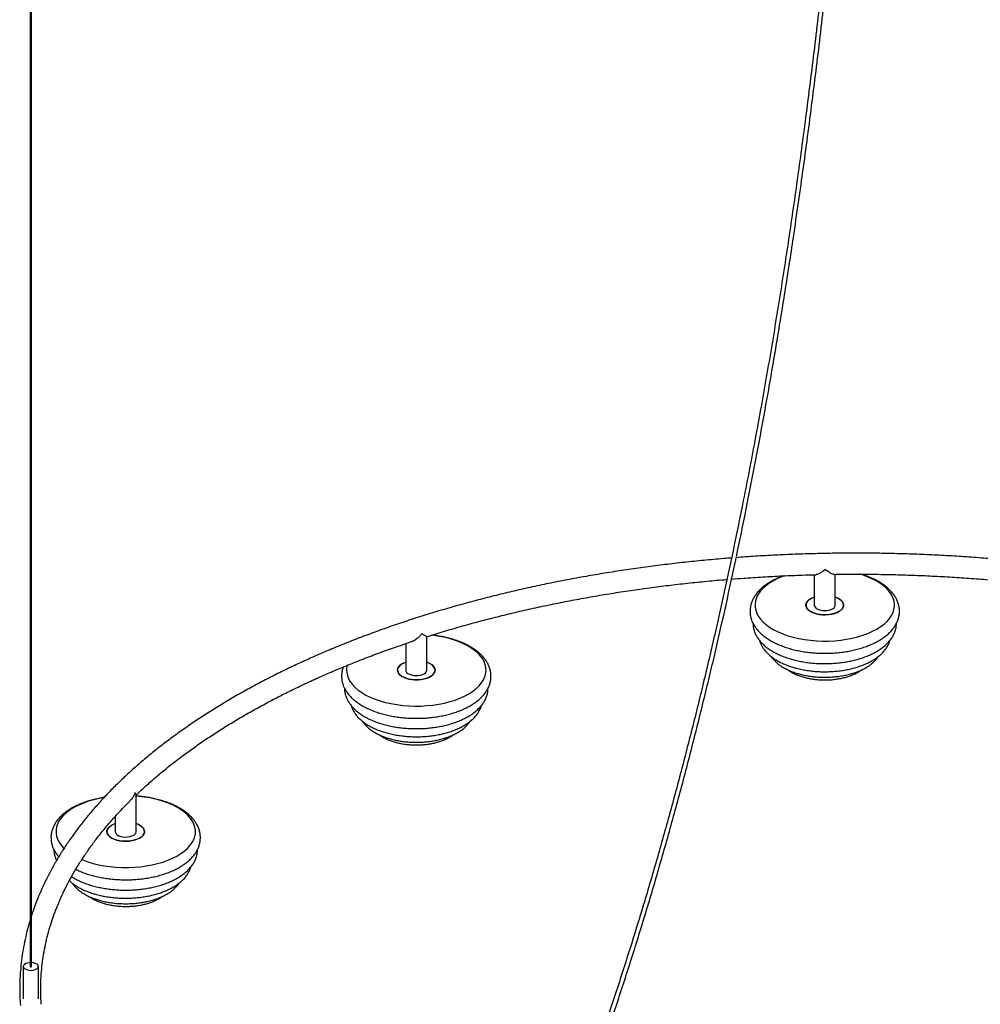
# Paper-space layout '_Trimétrica' of a CAD drawing. Header units: millimetres. Extents: x -1221 to -22, y -721 to 814.
# Tile 2 of 5: x -1179 to -539, y -371 to 285. Entities that reach past the tile are written whole.
import ezdxf

# ---------------------------------------------------------------- set-up
doc = ezdxf.new("R2010")
doc.units = ezdxf.units.MM

psp = doc.layouts.new('_Trimétrica')

# ---------------------------------------------------------------- linework, layer by layer
at = {"color": 7, "linetype": 'Continuous', "lineweight": 25}
for p, q in [((-1171.78, 513.8), (-1171.78, -345.5)), ((-1170.78, -345.5), (-1170.78, 513.8)), ((-649.6, -84.56), (-649.6, -104.81)), ((-635.6, -104.81), (-635.6, -84.28)), ((-921.6, -130.41), (-921.6, -148.12)), ((-907.6, -148.12), (-907.6, -125.78)), ((-1101.11, -255.67), (-1101.11, -231.06)), ((-1115.11, -245.64), (-1115.11, -255.67)), ((-1176.28, -345.5), (-1176.28, -367.02)), ((-1166.28, -367.02), (-1166.28, -345.5)), ((-1164.29, -370.7), (-1164.29, -370.7))]:
    psp.add_line(p, q, dxfattribs=at)
at = {"color": 7, "linetype": 'Continuous', "lineweight": 25, "flags": 128}
for points in [[(-669.21, -85.2), (-671.33, -86.01), (-674.4, -87.37), (-677.23, -88.86), (-679.8, -90.48), (-682.08, -92.2), (-684.06, -94.02), (-685.73, -95.93), (-687.07, -97.9), (-688.07, -99.92), (-688.72, -101.98), (-689.03, -104.06), (-688.97, -106.15), (-688.57, -108.22), (-687.82, -110.27), (-686.72, -112.28), (-685.29, -114.23), (-683.53, -116.11), (-681.46, -117.91), (-679.1, -119.6), (-676.45, -121.19), (-673.55, -122.64), (-670.42, -123.96), (-667.07, -125.14), (-663.53, -126.16), (-659.84, -127.02), (-656.01, -127.71), (-652.09, -128.22), (-648.09, -128.56), (-644.05, -128.72), (-640, -128.69), (-635.96, -128.48), (-631.98, -128.1), (-628.08, -127.53), (-624.29, -126.79), (-620.64, -125.89), (-617.16, -124.82), (-613.87, -123.6), (-610.8, -122.24), (-607.97, -120.75), (-605.4, -119.13), (-603.12, -117.41), (-601.13, -115.59), (-599.47, -113.69), (-598.13, -111.72), (-597.13, -109.69), (-596.48, -107.63), (-596.17, -105.55), (-596.22, -103.47), (-596.63, -101.39), (-597.38, -99.34), (-598.48, -97.33), (-599.91, -95.38), (-601.67, -93.5), (-603.74, -91.7), (-606.1, -90.01), (-608.75, -88.43), (-611.65, -86.97), (-614.78, -85.65), (-618.13, -84.47), (-619.21, -84.14)], [(-635.6, -99.47), (-634.98, -99.7), (-633.42, -100.44), (-632.11, -101.3), (-631.11, -102.26), (-630.45, -103.3), (-630.13, -104.38), (-630.17, -105.47), (-630.56, -106.54), (-631.31, -107.57), (-632.37, -108.51), (-633.74, -109.35), (-635.35, -110.05), (-637.18, -110.61), (-639.16, -111), (-641.24, -111.21), (-643.36, -111.23), (-645.46, -111.07), (-647.47, -110.73), (-649.35, -110.22), (-651.03, -109.56), (-652.47, -108.76), (-653.62, -107.84), (-654.46, -106.84), (-654.96, -105.78), (-655.1, -104.69), (-654.88, -103.6), (-654.31, -102.55), (-653.4, -101.56), (-652.18, -100.67), (-650.68, -99.89), (-649.6, -99.47)], [(-649.6, -99.47), (-650.03, -99.63), (-651.62, -100.35), (-652.95, -101.2), (-653.99, -102.15), (-654.69, -103.18), (-655.05, -104.26), (-655.05, -105.35), (-654.7, -106.42), (-653.99, -107.45), (-652.96, -108.41), (-651.63, -109.26), (-650.04, -109.98), (-648.23, -110.55)], [(-649.6, -104.81), (-649.48, -105.48), (-649.01, -106.25), (-648.23, -106.95), (-647.16, -107.54), (-645.87, -107.99)], [(-648.23, -110.55), (-646.27, -110.96), (-644.19, -111.19), (-642.08, -111.24), (-639.97, -111.1), (-637.94, -110.78), (-636.05, -110.29), (-634.35, -109.64), (-632.88, -108.85), (-631.69, -107.95), (-630.82, -106.95), (-630.28, -105.9), (-630.1, -104.81), (-630.28, -103.72), (-630.81, -102.66), (-631.68, -101.67), (-632.87, -100.76), (-634.34, -99.98), (-635.6, -99.47)], [(-645.87, -107.99), (-644.41, -108.29), (-642.86, -108.41), (-641.29, -108.35), (-639.8, -108.11), (-638.44, -107.71), (-637.29, -107.16), (-636.41, -106.49), (-635.84, -105.74), (-635.6, -104.94), (-635.6, -104.81)], [(-960.62, -144.88), (-960.77, -145.51), (-961.03, -147.59), (-960.95, -149.68), (-960.51, -151.75), (-959.72, -153.8), (-958.58, -155.8), (-957.11, -157.75), (-955.32, -159.62), (-953.22, -161.41), (-950.82, -163.09), (-948.15, -164.66), (-945.23, -166.1), (-942.07, -167.41), (-938.7, -168.57), (-935.14, -169.57), (-931.44, -170.41), (-927.6, -171.08), (-923.66, -171.58), (-919.66, -171.9), (-915.61, -172.03), (-911.56, -171.99), (-907.54, -171.76), (-903.56, -171.36), (-899.67, -170.77), (-895.89, -170.01), (-892.26, -169.09), (-888.79, -168.01), (-885.53, -166.78), (-882.48, -165.4), (-879.68, -163.89), (-877.14, -162.26), (-874.89, -160.53), (-872.94, -158.7), (-871.31, -156.79), (-870, -154.81), (-869.04, -152.79), (-868.42, -150.72), (-868.16, -148.64), (-868.25, -146.55), (-868.69, -144.48), (-869.48, -142.43), (-870.61, -140.43), (-872.08, -138.48), (-873.87, -136.61), (-875.97, -134.83), (-878.37, -133.14), (-881.04, -131.58), (-883.97, -130.13), (-887.13, -128.83), (-890.5, -127.67), (-894.05, -126.66), (-897.76, -125.82), (-901.59, -125.15), (-904.54, -124.76)], [(-921.6, -142.78), (-922.58, -143.16), (-924.09, -143.93), (-925.33, -144.82), (-926.26, -145.8), (-926.85, -146.85), (-927.09, -147.93), (-926.97, -149.02), (-926.5, -150.09), (-925.68, -151.09), (-924.55, -152.01), (-923.12, -152.82), (-921.46, -153.5), (-919.59, -154.02), (-917.58, -154.37), (-915.49, -154.54), (-913.37, -154.52), (-911.28, -154.32), (-909.3, -153.95), (-907.46, -153.4), (-905.83, -152.7), (-904.45, -151.88), (-903.36, -150.94), (-902.6, -149.92), (-902.6, -149.92)], [(-907.6, -142.78), (-906.98, -143.01), (-905.41, -143.75), (-904.11, -144.61), (-903.11, -145.57), (-902.44, -146.61), (-902.12, -147.69), (-902.16, -148.78), (-902.56, -149.85), (-903.3, -150.88), (-904.37, -151.82), (-905.73, -152.66), (-907.35, -153.36), (-909.18, -153.92), (-911.16, -154.31), (-913.24, -154.52), (-915.36, -154.54), (-917.46, -154.38), (-919.47, -154.05), (-921.35, -153.54), (-923.03, -152.87), (-924.47, -152.07), (-925.62, -151.15), (-926.46, -150.15), (-926.95, -149.09), (-927.09, -148), (-926.88, -146.91), (-926.3, -145.86), (-925.39, -144.87), (-924.17, -143.98), (-922.68, -143.21), (-921.6, -142.78)], [(-902.6, -149.92), (-902.18, -148.85), (-902.12, -147.76), (-902.41, -146.68), (-903.06, -145.64), (-904.04, -144.67), (-905.33, -143.8), (-906.88, -143.05), (-907.6, -142.78)], [(-921.6, -148.12), (-921.47, -148.79), (-921.01, -149.56), (-920.23, -150.26), (-919.16, -150.85), (-917.86, -151.31)], [(-917.86, -151.31), (-916.4, -151.6), (-914.85, -151.72), (-913.29, -151.66), (-911.79, -151.42), (-910.44, -151.02), (-909.29, -150.47), (-908.41, -149.8), (-907.83, -149.05), (-907.6, -148.25), (-907.6, -148.12)], [(-1122.58, -232.94), (-1125.64, -233.52), (-1129.32, -234.39), (-1132.85, -235.42), (-1136.18, -236.61), (-1139.3, -237.94), (-1142.18, -239.41), (-1144.8, -241), (-1147.14, -242.7), (-1149.19, -244.51), (-1150.92, -246.39), (-1152.33, -248.35), (-1153.4, -250.36), (-1154.12, -252.42), (-1154.5, -254.49), (-1154.52, -256.58), (-1154.19, -258.66), (-1153.51, -260.72), (-1152.48, -262.74), (-1151.12, -264.7), (-1149.43, -266.6), (-1149.23, -266.79)], [(-1137.3, -274.28), (-1136.59, -274.57), (-1133.28, -275.77), (-1129.78, -276.83), (-1126.12, -277.72), (-1122.32, -278.45), (-1118.41, -279), (-1114.43, -279.37), (-1110.39, -279.56), (-1106.34, -279.58), (-1102.3, -279.41), (-1098.31, -279.05), (-1094.39, -278.53), (-1090.57, -277.82), (-1086.89, -276.95), (-1083.37, -275.92), (-1080.04, -274.73), (-1076.92, -273.4), (-1074.04, -271.93), (-1071.42, -270.34), (-1069.07, -268.64), (-1067.03, -266.84), (-1065.29, -264.95), (-1063.89, -262.99), (-1062.82, -260.98), (-1062.09, -258.93), (-1061.71, -256.85), (-1061.69, -254.76), (-1062.02, -252.68), (-1062.7, -250.62), (-1063.73, -248.6), (-1065.1, -246.64), (-1066.79, -244.74), (-1068.79, -242.93), (-1071.1, -241.21), (-1073.69, -239.61), (-1076.54, -238.12), (-1079.63, -236.77), (-1082.93, -235.57), (-1086.43, -234.51), (-1086.43, -234.51)], [(-1101.11, -250.34), (-1100.49, -250.57), (-1098.92, -251.3), (-1097.62, -252.16), (-1096.62, -253.13), (-1095.95, -254.16), (-1095.63, -255.24), (-1095.67, -256.34), (-1096.07, -257.41), (-1096.81, -258.43), (-1097.88, -259.37), (-1099.25, -260.21), (-1100.86, -260.92), (-1102.69, -261.47), (-1104.67, -261.86), (-1106.75, -262.07), (-1108.87, -262.1), (-1110.97, -261.94), (-1112.98, -261.6), (-1114.86, -261.09), (-1116.54, -260.42), (-1117.98, -259.62), (-1119.13, -258.71), (-1119.97, -257.7), (-1120.46, -256.64), (-1120.61, -255.55), (-1120.39, -254.46), (-1119.81, -253.41), (-1118.91, -252.43), (-1117.69, -251.53), (-1116.19, -250.76), (-1115.11, -250.34)], [(-1115.11, -250.34), (-1115.35, -250.42), (-1116.97, -251.13), (-1118.33, -251.97), (-1119.4, -252.91), (-1120.14, -253.93), (-1120.54, -255.01), (-1120.58, -256.1), (-1120.26, -257.18), (-1119.59, -258.21), (-1118.59, -259.18), (-1117.29, -260.04), (-1115.73, -260.77), (-1113.94, -261.36)], [(-1115.11, -255.67), (-1114.98, -256.34), (-1114.52, -257.11), (-1113.74, -257.81), (-1112.67, -258.4), (-1111.37, -258.86)], [(-1113.94, -261.36), (-1111.99, -261.79), (-1109.92, -262.04), (-1107.81, -262.11), (-1105.7, -261.99), (-1103.66, -261.69), (-1101.75, -261.21), (-1100.02, -260.58), (-1098.53, -259.81), (-1097.31, -258.91), (-1096.4, -257.93), (-1095.83, -256.88), (-1095.61, -255.79), (-1095.75, -254.7), (-1096.25, -253.64), (-1097.08, -252.64), (-1098.24, -251.72), (-1099.68, -250.92), (-1101.11, -250.34)], [(-1111.37, -258.86), (-1109.91, -259.15), (-1108.36, -259.27), (-1106.8, -259.21), (-1105.3, -258.97), (-1103.95, -258.57), (-1102.8, -258.02), (-1101.92, -257.35), (-1101.34, -256.6), (-1101.11, -255.8), (-1101.11, -255.67)], [(-1171.78, -342.94), (-1172.26, -342.98), (-1173.55, -343.21), (-1174.66, -343.61), (-1175.53, -344.15), (-1176.08, -344.79), (-1176.28, -345.48), (-1176.1, -346.18), (-1175.57, -346.82), (-1174.72, -347.37), (-1173.61, -347.78)], [(-1173.61, -347.78), (-1172.33, -348.02), (-1170.98, -348.07), (-1169.64, -347.94), (-1168.43, -347.62), (-1167.42, -347.14), (-1166.71, -346.55), (-1166.33, -345.87), (-1166.32, -345.17), (-1166.68, -344.49), (-1167.38, -343.89), (-1168.37, -343.41), (-1169.57, -343.08), (-1170.78, -342.94)], [(-1171.51, -345.73), (-1171.33, -345.76), (-1171.13, -345.75), (-1170.96, -345.7), (-1170.84, -345.62), (-1170.78, -345.53), (-1170.78, -345.5)]]:
    psp.add_lwpolyline(points, dxfattribs=at)
at = {"color": 7, "linetype": 'Continuous', "lineweight": 25}
for centre, radius, start, end in [((-1107.15, -312.07), 80.28, 75.04409, 85.68514), ((-1171.49, -345.44), 0.295, 192.96618, 266.03086)]:
    psp.add_arc(centre, radius, start, end, dxfattribs=at)
for points, knots in [([(-625.6, 508.81), (-625.65, 508.19), (-625.81, 506.2), (-626.08, 502.8), (-626.63, 496.09), (-627.39, 486.78), (-629.25, 464.69), (-631.95, 433.81), (-635.67, 394.05), (-639.75, 353.23), (-644.42, 309.77), (-649.78, 263.62), (-655.41, 218.88), (-661.28, 175.59), (-667.37, 133.77), (-673.92, 91.78), (-680.98, 49.62), (-688.57, 7.31), (-696.08, -31.77), (-703.38, -67.57), (-710.36, -100.06), (-717.7, -132.55), (-725.42, -165.04), (-733.48, -197.29), (-741.87, -229.28), (-750.6, -260.97), (-759.72, -292.54), (-769.28, -324.14), (-779.3, -355.71), (-789.78, -387.22), (-800.65, -418.44), (-811.91, -449.32), (-822.51, -477.12), (-832.33, -501.9), (-841.28, -523.77), (-848.04, -539.76), (-852.48, -550.06), (-854.5, -554.72), (-856.48, -559.25), (-858.38, -563.59), (-860.24, -567.78), (-862.07, -571.89), (-864.04, -576.3), (-866.3, -581.32), (-869.01, -587.27), (-872.16, -594.15), (-874.79, -599.83), (-876.37, -603.21), (-876.75, -604)], [0, 0, 0, 0, 0.001714, 0.005511, 0.009365, 0.020221, 0.031145, 0.070159, 0.104992, 0.139826, 0.181294, 0.222762, 0.264229, 0.301254, 0.338279, 0.375303, 0.412327, 0.449351, 0.486374, 0.514647, 0.542919, 0.571192, 0.599464, 0.627735, 0.655502, 0.683269, 0.711035, 0.738801, 0.767071, 0.795341, 0.82361, 0.85188, 0.880148, 0.900879, 0.921609, 0.94234, 0.9469, 0.951458, 0.955884, 0.960115, 0.964149, 0.968168, 0.972185, 0.977131, 0.983011, 0.989835, 0.997611, 1, 1, 1, 1]), ([(-873.87, -604.93), (-873.74, -604.66), (-872.57, -602.17), (-870.5, -597.71), (-867.81, -591.86), (-865.51, -586.83), (-863.59, -582.6), (-861.92, -578.89), (-859.43, -573.35), (-856, -565.63), (-850.48, -553.05), (-843.86, -537.63), (-835.75, -518.22), (-827.31, -497.44), (-818.59, -475.25), (-809.1, -450.3), (-798.93, -422.53), (-788.2, -391.87), (-777.84, -360.92), (-767.82, -329.53), (-758.13, -297.74), (-748.78, -265.58), (-739.84, -233.29), (-731.3, -200.88), (-723.21, -168.6), (-715.53, -136.47), (-708.27, -104.52), (-701.37, -72.58), (-694.5, -39.17), (-687.72, -4.32), (-681.06, 31.95), (-674.8, 68.11), (-668.92, 104.16), (-662.84, 143.79), (-656.65, 186.95), (-650.48, 233.56), (-644.82, 279.93), (-639.61, 326.05), (-634.82, 371.94), (-629.94, 422.46), (-626.71, 459.04), (-624.79, 481.87), (-624.44, 486.16), (-624.09, 490.33), (-623.76, 494.32), (-623.44, 498.28), (-623.09, 502.59), (-622.8, 506.09), (-622.63, 508.24), (-622.6, 508.71)], [0, 0, 0, 0, 0.000824, 0.007491, 0.013307, 0.018281, 0.022417, 0.025847, 0.02923, 0.038758, 0.048508, 0.06593, 0.083352, 0.104092, 0.124832, 0.145573, 0.173349, 0.201126, 0.228903, 0.256681, 0.284963, 0.313246, 0.34153, 0.369814, 0.398099, 0.425879, 0.453659, 0.48144, 0.509221, 0.540903, 0.572585, 0.604267, 0.63595, 0.667633, 0.709123, 0.750614, 0.792106, 0.833598, 0.875091, 0.916584, 0.971355, 0.975372, 0.979347, 0.98317, 0.986833, 0.990338, 0.994074, 0.998701, 1, 1, 1, 1]), ([(-369.99, -101.35), (-371.03, -101.07), (-375.99, -99.74), (-385.03, -97.51), (-397.09, -94.65), (-409.3, -91.95), (-421.62, -89.41), (-434.05, -87.01), (-446.59, -84.78), (-459.23, -82.69), (-471.96, -80.77), (-484.77, -79), (-497.66, -77.39), (-510.62, -75.94), (-523.65, -74.65), (-536.73, -73.52), (-549.85, -72.55), (-563.02, -71.75), (-576.22, -71.11), (-589.44, -70.63), (-602.68, -70.31), (-615.94, -70.16), (-629.2, -70.17), (-642.45, -70.34), (-655.69, -70.68), (-668.91, -71.18), (-682.1, -71.85), (-692.99, -72.51), (-699.46, -73.01), (-701.56, -73.18)], [0, 0, 0, 0, 0.010238, 0.049109, 0.087976, 0.12684, 0.1657, 0.204558, 0.243412, 0.282264, 0.321113, 0.35996, 0.398804, 0.437647, 0.476488, 0.515328, 0.554166, 0.593004, 0.63184, 0.670676, 0.709511, 0.748346, 0.78718, 0.826015, 0.86485, 0.903685, 0.942521, 0.981358, 1, 1, 1, 1]), ([(-704.7, -73.41), (-705.92, -73.5), (-711.53, -73.92), (-721.45, -74.82), (-734.47, -76.12), (-747.42, -77.6), (-760.3, -79.23), (-773.1, -81.02), (-785.82, -82.96), (-798.45, -85.07), (-810.97, -87.33), (-823.39, -89.74), (-835.69, -92.3), (-847.88, -95.02), (-859.94, -97.89), (-871.86, -100.91), (-883.64, -104.07), (-895.27, -107.38), (-906.76, -110.83), (-918.08, -114.43), (-929.23, -118.16), (-940.21, -122.03), (-951.01, -126.04), (-961.63, -130.18), (-972.05, -134.45), (-982.28, -138.86), (-992.3, -143.39), (-1002.12, -148.04), (-1011.72, -152.82), (-1021.1, -157.71), (-1030.25, -162.72), (-1039.18, -167.85), (-1047.87, -173.09), (-1056.32, -178.44), (-1064.52, -183.9), (-1072.47, -189.46), (-1080.17, -195.11), (-1087.6, -200.87), (-1094.78, -206.72), (-1101.68, -212.66), (-1108.31, -218.69), (-1114.66, -224.81), (-1120.73, -231), (-1126.52, -237.28), (-1132.01, -243.62), (-1137.22, -250.04), (-1142.13, -256.52), (-1146.73, -263.06), (-1151.04, -269.66), (-1155.04, -276.31), (-1158.74, -283.01), (-1162.12, -289.76), (-1165.21, -296.54), (-1167.95, -303.36), (-1169.8, -308.37), (-1170.64, -311.12), (-1170.78, -311.57)], [0, 0, 0, 0, 0.005346, 0.024393, 0.04344, 0.062488, 0.081537, 0.100587, 0.119638, 0.13869, 0.157743, 0.176798, 0.195854, 0.214912, 0.233971, 0.253032, 0.272095, 0.29116, 0.310227, 0.329296, 0.348368, 0.367441, 0.386518, 0.405596, 0.424677, 0.443761, 0.462847, 0.481936, 0.501027, 0.520121, 0.539217, 0.558315, 0.577415, 0.596517, 0.61562, 0.634724, 0.653828, 0.672932, 0.692034, 0.711134, 0.73023, 0.749322, 0.768408, 0.787487, 0.806555, 0.825613, 0.844658, 0.863688, 0.8827, 0.901693, 0.920666, 0.939616, 0.958542, 0.977443, 0.996319, 1, 1, 1, 1]), ([(-704.64, -87.45), (-702.02, -87.24), (-695.09, -86.69), (-683.78, -85.97), (-670.75, -85.28), (-658.94, -84.79), (-651.47, -84.6), (-648.36, -84.52)], [0, 0, 0, 0, 0.140586, 0.372124, 0.603667, 0.835216, 1, 1, 1, 1]), ([(-664.03, -134.25), (-663.39, -134.41), (-661.56, -134.87), (-658.43, -135.51), (-654.63, -136.12), (-650.75, -136.55), (-646.83, -136.82), (-642.88, -136.92), (-638.93, -136.84), (-635.01, -136.6), (-631.13, -136.19), (-627.32, -135.61), (-623.6, -134.87), (-619.99, -133.97), (-616.52, -132.9), (-613.2, -131.68), (-610.05, -130.31), (-607.1, -128.78), (-604.36, -127.11), (-601.86, -125.29), (-599.63, -123.34), (-597.67, -121.26), (-596.03, -119.07), (-594.72, -116.81), (-593.75, -114.49), (-593.11, -112.14), (-592.82, -109.79), (-592.85, -107.46), (-593.19, -105.17), (-593.85, -102.92), (-594.8, -100.72), (-596.05, -98.58), (-597.61, -96.51), (-599.46, -94.51), (-601.6, -92.6), (-604.01, -90.8), (-606.69, -89.13), (-609.6, -87.58), (-612.71, -86.19), (-615.7, -85.05), (-617.71, -84.43), (-618.55, -84.18)], [0, 0, 0, 0, 0.01408, 0.040686, 0.06724, 0.09375, 0.12023, 0.146693, 0.173151, 0.199617, 0.226101, 0.252616, 0.279178, 0.305799, 0.332495, 0.35928, 0.386164, 0.413154, 0.440241, 0.467396, 0.494525, 0.521491, 0.548118, 0.574226, 0.599695, 0.624516, 0.648798, 0.672733, 0.696549, 0.72042, 0.744575, 0.769195, 0.794386, 0.820159, 0.846432, 0.873065, 0.899903, 0.92682, 0.953711, 0.98054, 1, 1, 1, 1]), ([(-642.33, -80.98), (-642.34, -80.98), (-642.87, -81.45), (-643.96, -82.35), (-645.75, -83.56), (-647.33, -84.4), (-648.11, -84.43), (-648.37, -84.44)], [0, 0, 0, 0, 0.001799, 0.245026, 0.495386, 0.835169, 1, 1, 1, 1]), ([(-636.5, -84.27), (-636.5, -84.27), (-636.83, -84.37), (-637.75, -84.02), (-639.08, -83.36), (-640.56, -82.4), (-641.67, -81.54), (-642.33, -80.98), (-642.33, -80.98)], [0, 0, 0, 0, 0.000616, 0.291909, 0.492326, 0.698396, 0.998206, 1, 1, 1, 1]), ([(-636.5, -84.29), (-634.83, -84.27), (-628.79, -84.16), (-618.38, -84.16), (-605.28, -84.27), (-592.18, -84.56), (-579.11, -85), (-566.05, -85.61), (-553.03, -86.37), (-540.05, -87.3), (-527.12, -88.39), (-514.24, -89.64), (-501.43, -91.04), (-488.69, -92.61), (-476.02, -94.33), (-463.44, -96.2), (-450.95, -98.23), (-438.56, -100.42), (-426.28, -102.75), (-414.12, -105.24), (-402.07, -107.88), (-390.16, -110.66), (-380.1, -113.15), (-374.06, -114.75), (-371.9, -115.33)], [0, 0, 0, 0, 0.0182767, 0.0660427, 0.1138087, 0.1615745, 0.2093398, 0.2571044, 0.3048681, 0.3526306, 0.4003916, 0.4481509, 0.4959082, 0.5436634, 0.5914161, 0.6391662, 0.6869132, 0.734657, 0.7823974, 0.830134, 0.8778666, 0.925595, 0.9733188, 1, 1, 1, 1]), ([(-907.64, -125.83), (-906.75, -125.54), (-902.17, -124.06), (-893.74, -121.53), (-882.34, -118.24), (-870.77, -115.1), (-859.06, -112.1), (-847.22, -109.24), (-835.24, -106.53), (-823.13, -103.97), (-810.91, -101.56), (-798.57, -99.3), (-786.13, -97.19), (-773.6, -95.24), (-760.98, -93.44), (-748.27, -91.8), (-735.49, -90.31), (-722.64, -89), (-713.4, -88.13), (-708.42, -87.75), (-707.76, -87.7)], [0, 0, 0, 0, 0.014717, 0.075675, 0.136641, 0.197613, 0.258592, 0.319577, 0.380568, 0.441564, 0.502566, 0.563572, 0.624583, 0.685599, 0.746618, 0.80764, 0.868666, 0.929695, 0.990727, 1, 1, 1, 1]), ([(-669.96, -85.28), (-670.64, -85.52), (-672.43, -86.16), (-675.14, -87.37), (-678.1, -88.89), (-680.83, -90.57), (-683.33, -92.38), (-685.57, -94.34), (-687.52, -96.42), (-689.17, -98.6), (-690.48, -100.87), (-691.45, -103.19), (-692.08, -105.54), (-692.38, -107.88), (-692.35, -110.21), (-692, -112.51), (-691.35, -114.76), (-690.4, -116.96), (-689.14, -119.1), (-687.59, -121.17), (-685.74, -123.17), (-683.6, -125.07), (-681.18, -126.87), (-678.51, -128.55), (-675.6, -130.09), (-672.49, -131.49), (-669.19, -132.73), (-666.34, -133.63), (-664.59, -134.1), (-664.03, -134.25)], [0, 0, 0, 0, 0.0239704, 0.0636925, 0.1035698, 0.1435915, 0.1837137, 0.223797, 0.2636395, 0.3029806, 0.3415542, 0.3791838, 0.4158568, 0.4517328, 0.4870968, 0.522286, 0.5575557, 0.5932447, 0.6296213, 0.6668415, 0.7049214, 0.7437408, 0.7830909, 0.8227449, 0.8625146, 0.9022463, 0.941886, 0.9814137, 1, 1, 1, 1]), ([(-690.37, -116.89), (-690.35, -117.52), (-690.31, -118.91), (-689.87, -121.03), (-689.14, -123.22), (-688.09, -125.36), (-686.75, -127.44), (-685.11, -129.45), (-683.17, -131.38), (-680.95, -133.2), (-678.46, -134.92), (-675.72, -136.5), (-672.76, -137.95), (-669.61, -139.24), (-666.4, -140.34), (-663.59, -141.14), (-660.72, -141.85), (-657.65, -142.48), (-653.92, -143.06), (-650.12, -143.47), (-646.27, -143.72), (-642.4, -143.8), (-638.53, -143.7), (-634.69, -143.44), (-630.9, -143.01), (-627.18, -142.41), (-623.56, -141.65), (-620.05, -140.72), (-616.68, -139.64), (-613.47, -138.39), (-610.44, -137), (-607.61, -135.45), (-605, -133.75), (-602.63, -131.91), (-600.54, -129.94), (-598.74, -127.84), (-597.27, -125.65), (-596.13, -123.39), (-595.34, -121.09), (-594.88, -118.91), (-594.84, -117.51), (-594.83, -116.88)], [0, 0, 0, 0, 0.019836, 0.043674, 0.067646, 0.091979, 0.116844, 0.142321, 0.16839, 0.194936, 0.221797, 0.248817, 0.275865, 0.302864, 0.329788, 0.353936, 0.368088, 0.39482, 0.421497, 0.448129, 0.474729, 0.501312, 0.527892, 0.554482, 0.581093, 0.60774, 0.63444, 0.661207, 0.688059, 0.715009, 0.742068, 0.769239, 0.796508, 0.823822, 0.851056, 0.878043, 0.904584, 0.930507, 0.955738, 0.980331, 1, 1, 1, 1]), ([(-910.87, -123.74), (-910.87, -123.74), (-911.33, -124.35), (-912.31, -125.54), (-914.15, -127.24), (-915.84, -128.47), (-916.93, -128.76), (-917.18, -128.82)], [0, 0, 0, 0, 0.001926, 0.262312, 0.530333, 0.894086, 1, 1, 1, 1]), ([(-907.67, -125.75), (-907.73, -125.75), (-907.84, -125.74), (-908.51, -125.33), (-909.44, -124.72), (-910.31, -124.13), (-910.87, -123.74), (-910.87, -123.74)], [0, 0, 0, 0, 0.244189, 0.458112, 0.67807, 0.998085, 1, 1, 1, 1]), ([(-1101.21, -231.33), (-1100.84, -230.97), (-1098.47, -228.65), (-1093.83, -224.44), (-1087.27, -218.7), (-1080.42, -213.05), (-1073.31, -207.49), (-1065.94, -202), (-1058.3, -196.61), (-1050.42, -191.31), (-1042.28, -186.11), (-1033.9, -181), (-1025.28, -175.99), (-1016.42, -171.09), (-1007.34, -166.3), (-998.02, -161.62), (-988.49, -157.05), (-978.74, -152.6), (-968.79, -148.27), (-958.63, -144.07), (-948.27, -139.98), (-937.72, -136.03), (-927.36, -132.32), (-920.43, -130), (-917.15, -128.9)], [0, 0, 0, 0, 0.008752, 0.056199, 0.103632, 0.151054, 0.198469, 0.245879, 0.293286, 0.340692, 0.388099, 0.435507, 0.482919, 0.530334, 0.577753, 0.625178, 0.672608, 0.720045, 0.767487, 0.814935, 0.862389, 0.90985, 0.957317, 1, 1, 1, 1]), ([(-867.28, -161.06), (-867.05, -160.63), (-866.42, -159.46), (-865.64, -157.48), (-865.05, -155.14), (-864.8, -152.79), (-864.87, -150.46), (-865.26, -148.17), (-865.96, -145.93), (-866.95, -143.74), (-868.24, -141.61), (-869.84, -139.54), (-871.73, -137.56), (-873.9, -135.66), (-876.36, -133.88), (-879.07, -132.22), (-882, -130.7), (-885.14, -129.32), (-888.46, -128.1), (-891.94, -127.03), (-895.55, -126.12), (-899.28, -125.39), (-902.15, -124.92), (-903.8, -124.75), (-904.14, -124.72)], [0, 0, 0, 0, 0.0275893, 0.0747968, 0.1210602, 0.1663584, 0.2110649, 0.2555914, 0.3002805, 0.3455522, 0.3917299, 0.4389889, 0.4873248, 0.5365659, 0.5864395, 0.6366621, 0.6869989, 0.7372752, 0.7874295, 0.837441, 0.8873132, 0.9370615, 0.9867078, 1, 1, 1, 1]), ([(-685.93, -128.37), (-685.82, -128.78), (-685.51, -129.91), (-684.67, -131.7), (-683.45, -133.72), (-681.92, -135.66), (-680.1, -137.53), (-677.99, -139.31), (-675.61, -140.96), (-672.98, -142.49), (-670.13, -143.88), (-667.09, -145.11), (-664.16, -146.09), (-661.66, -146.8), (-659.09, -147.43), (-656.14, -148.03), (-652.55, -148.57), (-648.9, -148.95), (-645.2, -149.15), (-641.49, -149.18), (-637.79, -149.05), (-634.12, -148.74), (-630.5, -148.27), (-626.97, -147.63), (-623.54, -146.82), (-620.24, -145.85), (-617.08, -144.72), (-614.1, -143.43), (-611.3, -141.99), (-608.72, -140.4), (-606.37, -138.65), (-604.29, -136.76), (-602.5, -134.75), (-601.04, -132.63), (-599.92, -130.5), (-599.45, -129.03), (-599.23, -128.33)], [0, 0, 0, 0, 0.015734, 0.043432, 0.071732, 0.100781, 0.130594, 0.161055, 0.191965, 0.22311, 0.25431, 0.285452, 0.316496, 0.339021, 0.355346, 0.386161, 0.416904, 0.44759, 0.478237, 0.508866, 0.539496, 0.570142, 0.600823, 0.63156, 0.662374, 0.693288, 0.724322, 0.755496, 0.786817, 0.818277, 0.849827, 0.881311, 0.912515, 0.943177, 0.973065, 1, 1, 1, 1]), ([(-678.39, -138.91), (-678.22, -139.18), (-677.64, -140.11), (-676.37, -141.57), (-674.56, -143.3), (-672.46, -144.93), (-670.1, -146.43), (-667.51, -147.79), (-664.71, -149), (-661.84, -150.02), (-659.33, -150.74), (-656.74, -151.37), (-653.98, -151.92), (-650.61, -152.4), (-647.18, -152.72), (-643.72, -152.86), (-640.25, -152.83), (-636.8, -152.63), (-633.39, -152.25), (-630.05, -151.71), (-626.81, -151), (-623.69, -150.13), (-620.7, -149.09), (-617.89, -147.88), (-615.25, -146.52), (-612.83, -145), (-610.64, -143.32), (-608.75, -141.49), (-607.47, -140.01), (-606.92, -139.11), (-606.81, -138.91)], [0, 0, 0, 0, 0.01503, 0.051004, 0.088052, 0.125987, 0.164492, 0.203254, 0.242006, 0.280637, 0.314966, 0.335266, 0.373531, 0.411689, 0.449764, 0.487789, 0.525795, 0.563814, 0.601871, 0.639998, 0.678233, 0.716612, 0.75517, 0.793939, 0.832937, 0.872145, 0.91147, 0.950633, 0.989267, 1, 1, 1, 1]), ([(-963.16, -145.98), (-963.28, -146.27), (-963.71, -147.31), (-964.13, -149.17), (-964.4, -151.51), (-964.32, -153.84), (-963.93, -156.13), (-963.24, -158.37), (-962.24, -160.56), (-960.95, -162.69), (-959.36, -164.76), (-957.47, -166.74), (-955.29, -168.63), (-952.83, -170.42), (-950.13, -172.08), (-947.19, -173.6), (-944.05, -174.97), (-940.73, -176.2), (-937.25, -177.27), (-933.64, -178.17), (-929.92, -178.92), (-926.1, -179.5), (-922.22, -179.91), (-918.29, -180.15), (-914.34, -180.23), (-910.4, -180.13), (-906.48, -179.87), (-902.6, -179.43), (-898.8, -178.83), (-895.1, -178.07), (-891.51, -177.14), (-888.05, -176.06), (-884.76, -174.82), (-881.64, -173.42), (-878.72, -171.88), (-876.01, -170.18), (-873.54, -168.35), (-871.34, -166.37), (-869.43, -164.28), (-868.12, -162.49), (-867.47, -161.39), (-867.28, -161.06)], [0, 0, 0, 0, 0.009626, 0.034631, 0.059112, 0.083274, 0.107339, 0.131491, 0.155958, 0.180916, 0.206457, 0.232581, 0.259194, 0.286148, 0.313291, 0.340496, 0.367668, 0.394774, 0.421803, 0.448757, 0.475644, 0.502475, 0.529264, 0.556025, 0.58277, 0.609512, 0.636263, 0.663034, 0.689838, 0.716691, 0.743607, 0.7706, 0.797685, 0.824871, 0.852164, 0.879553, 0.907004, 0.93441, 0.96163, 0.988481, 1, 1, 1, 1]), ([(-667.13, -147.91), (-667.08, -147.95), (-666.4, -148.5), (-664.86, -149.43), (-662.49, -150.67), (-659.9, -151.75), (-657.64, -152.51), (-655.73, -153.03), (-653.79, -153.5), (-651.27, -153.98), (-648.21, -154.38), (-645.09, -154.61), (-641.96, -154.66), (-638.83, -154.54), (-635.73, -154.24), (-632.7, -153.77), (-629.76, -153.13), (-626.93, -152.32), (-624.24, -151.34), (-621.72, -150.18), (-619.69, -149.07), (-618.6, -148.27), (-618.2, -147.98)], [0, 0, 0, 0, 0.003955, 0.060399, 0.117505, 0.174677, 0.231627, 0.258487, 0.288478, 0.344852, 0.401021, 0.457041, 0.512987, 0.568931, 0.624933, 0.681062, 0.7374, 0.794031, 0.851038, 0.908488, 0.966402, 1, 1, 1, 1]), ([(-962.35, -160.2), (-962.36, -160.59), (-962.37, -161.74), (-962.04, -163.63), (-961.4, -165.84), (-960.45, -168), (-959.21, -170.1), (-957.66, -172.13), (-955.82, -174.08), (-953.69, -175.94), (-951.28, -177.7), (-948.62, -179.32), (-945.72, -180.81), (-942.63, -182.15), (-939.36, -183.34), (-935.94, -184.37), (-932.38, -185.24), (-928.71, -185.95), (-924.96, -186.49), (-921.14, -186.86), (-917.29, -187.07), (-913.42, -187.1), (-909.55, -186.96), (-905.72, -186.66), (-901.95, -186.18), (-898.25, -185.54), (-894.65, -184.74), (-891.18, -183.77), (-887.85, -182.65), (-884.68, -181.37), (-881.7, -179.93), (-878.92, -178.34), (-876.37, -176.61), (-874.07, -174.74), (-872.05, -172.73), (-870.41, -170.7), (-869.26, -168.91), (-868.31, -167.08), (-867.55, -165.13), (-867, -162.97), (-866.89, -161.57), (-866.85, -160.95)], [0, 0, 0, 0, 0.012339, 0.036378, 0.060471, 0.084859, 0.109737, 0.135218, 0.161314, 0.187934, 0.214926, 0.242125, 0.269394, 0.296628, 0.323792, 0.350874, 0.377877, 0.404811, 0.431688, 0.458522, 0.485328, 0.512121, 0.538914, 0.565719, 0.59255, 0.619422, 0.64635, 0.67335, 0.700439, 0.727631, 0.754934, 0.782349, 0.809854, 0.837378, 0.864783, 0.89189, 0.914838, 0.92982, 0.95533, 0.980309, 1, 1, 1, 1]), ([(-957.92, -171.71), (-957.87, -171.94), (-957.63, -172.9), (-956.91, -174.52), (-955.77, -176.56), (-954.31, -178.52), (-952.56, -180.41), (-950.51, -182.21), (-948.2, -183.89), (-945.62, -185.45), (-942.82, -186.88), (-939.82, -188.15), (-936.65, -189.26), (-933.32, -190.22), (-929.88, -191.01), (-926.33, -191.63), (-922.7, -192.09), (-919.03, -192.38), (-915.32, -192.5), (-911.61, -192.45), (-907.92, -192.23), (-904.27, -191.83), (-900.7, -191.27), (-897.21, -190.55), (-893.84, -189.66), (-890.61, -188.61), (-887.54, -187.4), (-884.65, -186.03), (-881.96, -184.51), (-879.49, -182.84), (-877.28, -181.02), (-875.35, -179.07), (-873.88, -177.21), (-872.86, -175.58), (-872.02, -173.94), (-871.46, -172.65), (-871.27, -171.77), (-871.24, -171.64)], [0, 0, 0, 0, 0.0089268, 0.0365253, 0.0646743, 0.0935481, 0.1231953, 0.1535292, 0.1843627, 0.2154794, 0.2466931, 0.277863, 0.3089421, 0.3399166, 0.3707914, 0.4015806, 0.4323022, 0.4629757, 0.493621, 0.5242577, 0.5549038, 0.5855746, 0.6162909, 0.6470739, 0.6779456, 0.708928, 0.7400411, 0.7712995, 0.8027041, 0.8342288, 0.8657769, 0.8971596, 0.9281322, 0.9490094, 0.9662538, 0.9953, 1, 1, 1, 1]), ([(-950.39, -182.24), (-950.06, -182.73), (-949.29, -183.87), (-947.75, -185.51), (-945.84, -187.21), (-943.65, -188.79), (-941.2, -190.24), (-938.52, -191.55), (-935.66, -192.71), (-932.63, -193.7), (-929.46, -194.53), (-926.18, -195.2), (-922.82, -195.69), (-919.39, -196.01), (-915.93, -196.17), (-912.46, -196.15), (-909.01, -195.96), (-905.6, -195.59), (-902.26, -195.06), (-899.01, -194.36), (-895.88, -193.5), (-892.88, -192.47), (-890.05, -191.27), (-887.41, -189.92), (-884.97, -188.41), (-882.77, -186.74), (-880.86, -184.92), (-879.53, -183.39), (-878.93, -182.44), (-878.77, -182.18)], [0, 0, 0, 0, 0.027438, 0.063789, 0.101168, 0.139327, 0.177939, 0.216704, 0.255402, 0.29396, 0.332364, 0.370627, 0.408773, 0.446834, 0.484843, 0.522831, 0.560831, 0.598866, 0.63697, 0.675179, 0.713529, 0.752056, 0.790793, 0.829758, 0.868936, 0.908242, 0.947406, 0.986067, 1, 1, 1, 1]), ([(-939.04, -191.26), (-938.74, -191.49), (-937.77, -192.22), (-935.88, -193.28), (-933.42, -194.46), (-930.76, -195.47), (-927.95, -196.31), (-925.01, -196.98), (-921.99, -197.48), (-918.9, -197.81), (-915.77, -197.96), (-912.63, -197.94), (-909.52, -197.74), (-906.44, -197.38), (-903.45, -196.83), (-900.55, -196.12), (-897.78, -195.24), (-895.15, -194.19), (-892.72, -192.95), (-891.05, -191.98), (-890.27, -191.37), (-890.16, -191.28)], [0, 0, 0, 0, 0.025992, 0.082855, 0.140126, 0.197284, 0.254176, 0.310777, 0.367126, 0.423285, 0.479326, 0.535323, 0.591347, 0.647455, 0.703723, 0.760236, 0.817078, 0.874327, 0.932037, 0.99019, 1, 1, 1, 1]), ([(-1164.29, -370.7), (-1164.3, -370.62), (-1164.52, -368.33), (-1164.67, -363.83), (-1164.7, -357.21), (-1164.38, -350.59), (-1163.75, -343.97), (-1162.81, -337.36), (-1161.55, -330.77), (-1159.98, -324.19), (-1158.1, -317.64), (-1155.91, -311.12), (-1153.41, -304.62), (-1150.6, -298.16), (-1147.49, -291.73), (-1144.08, -285.35), (-1140.36, -279.01), (-1136.35, -272.71), (-1132.05, -266.47), (-1127.45, -260.28), (-1122.56, -254.15), (-1117.38, -248.07), (-1111.9, -242.06), (-1107.8, -237.75), (-1105.44, -235.46), (-1105.1, -235.13)], [0, 0, 0, 0, 0.001795, 0.049319, 0.096869, 0.144431, 0.191983, 0.239512, 0.287002, 0.334442, 0.381824, 0.429139, 0.476385, 0.523558, 0.570661, 0.617695, 0.664664, 0.711573, 0.758427, 0.805232, 0.851994, 0.898719, 0.945411, 0.992078, 1, 1, 1, 1]), ([(-1122.31, -232.78), (-1122.39, -232.79), (-1123.75, -232.98), (-1126.31, -233.51), (-1129.95, -234.36), (-1133.46, -235.39), (-1136.81, -236.58), (-1139.99, -237.92), (-1142.99, -239.42), (-1145.77, -241.06), (-1148.33, -242.85), (-1150.62, -244.77), (-1152.64, -246.82), (-1154.35, -248.99), (-1155.73, -251.24), (-1156.78, -253.55), (-1157.48, -255.89), (-1157.85, -258.24), (-1157.89, -260.58), (-1157.61, -262.88), (-1157.02, -265.14), (-1156.14, -267.36), (-1154.94, -269.5), (-1153.77, -271.2), (-1152.92, -272.14), (-1152.65, -272.43)], [0, 0, 0, 0, 0.0031118, 0.0509626, 0.0989161, 0.1469988, 0.195236, 0.2436494, 0.2922515, 0.3410354, 0.389958, 0.4388808, 0.4875693, 0.5357187, 0.5829968, 0.629155, 0.6741308, 0.7180769, 0.7613146, 0.8042582, 0.8472226, 0.8906149, 0.9347852, 0.9799574, 1, 1, 1, 1]), ([(-1130.3, -284.91), (-1129.67, -285.08), (-1127.85, -285.56), (-1124.74, -286.23), (-1120.96, -286.87), (-1117.1, -287.34), (-1113.18, -287.64), (-1109.24, -287.77), (-1105.29, -287.74), (-1101.36, -287.53), (-1097.47, -287.16), (-1093.64, -286.62), (-1089.9, -285.91), (-1086.26, -285.04), (-1082.76, -284.01), (-1079.41, -282.82), (-1076.22, -281.48), (-1073.23, -279.99), (-1070.44, -278.35), (-1067.89, -276.56), (-1065.59, -274.63), (-1063.58, -272.58), (-1061.87, -270.42), (-1060.48, -268.17), (-1059.44, -265.85), (-1058.73, -263.51), (-1058.36, -261.16), (-1058.32, -258.83), (-1058.6, -256.52), (-1059.19, -254.26), (-1060.08, -252.05), (-1061.27, -249.9), (-1062.75, -247.81), (-1064.54, -245.8), (-1066.62, -243.87), (-1068.98, -242.04), (-1071.6, -240.34), (-1074.46, -238.77), (-1077.53, -237.34), (-1080.79, -236.06), (-1084.22, -234.94), (-1087.78, -233.98), (-1091.47, -233.17), (-1095.26, -232.54), (-1098.48, -232.13), (-1100.45, -231.99), (-1101.11, -231.94)], [0, 0, 0, 0, 0.012497, 0.036115, 0.059685, 0.083213, 0.106713, 0.130194, 0.153669, 0.177149, 0.200642, 0.224161, 0.247717, 0.271324, 0.294995, 0.318742, 0.342575, 0.366501, 0.390517, 0.414601, 0.438686, 0.462655, 0.486358, 0.509633, 0.532356, 0.554498, 0.576132, 0.597418, 0.618559, 0.63971, 0.661071, 0.682816, 0.705053, 0.727812, 0.751037, 0.77461, 0.798393, 0.822268, 0.846136, 0.869953, 0.893704, 0.917388, 0.94101, 0.96458, 0.988108, 1, 1, 1, 1]), ([(-1101.92, -229.92), (-1101.92, -229.93), (-1102.17, -230.63), (-1102.8, -232.02), (-1103.85, -233.81), (-1104.8, -234.69), (-1105.19, -235.04)], [0, 0, 0, 0, 0.002716, 0.36998, 0.748013, 1, 1, 1, 1]), ([(-1101.11, -231.06), (-1101.14, -230.93), (-1101.21, -230.62), (-1101.61, -230.19), (-1101.91, -229.93), (-1101.92, -229.92)], [0, 0, 0, 0, 0.404232, 0.996456, 1, 1, 1, 1]), ([(-1155.87, -267.74), (-1155.87, -268.22), (-1155.86, -269.45), (-1155.49, -271.42), (-1154.93, -273.36), (-1154.38, -274.5), (-1154.17, -274.95)], [0, 0, 0, 0, 0.192194, 0.498097, 0.805026, 1, 1, 1, 1]), ([(-1144.16, -285.6), (-1143.38, -286.08), (-1141.72, -287.11), (-1138.91, -288.52), (-1135.8, -289.84), (-1132.62, -290.98), (-1129.84, -291.8), (-1126.98, -292.54), (-1123.94, -293.2), (-1120.22, -293.81), (-1116.43, -294.26), (-1112.59, -294.55), (-1108.73, -294.66), (-1104.86, -294.6), (-1101.01, -294.37), (-1097.2, -293.98), (-1093.47, -293.41), (-1089.82, -292.69), (-1086.28, -291.79), (-1082.89, -290.74), (-1079.64, -289.53), (-1076.57, -288.17), (-1073.7, -286.65), (-1071.04, -284.99), (-1068.62, -283.18), (-1066.47, -281.23), (-1064.61, -279.16), (-1063.06, -276.99), (-1061.85, -274.74), (-1060.97, -272.44), (-1060.47, -270.13), (-1060.27, -268.53), (-1060.32, -267.72), (-1060.32, -267.67)], [0, 0, 0, 0, 0.0304018, 0.0650215, 0.0995908, 0.1340683, 0.1649883, 0.1831064, 0.217335, 0.25149, 0.2855826, 0.319631, 0.3536536, 0.3876689, 0.4216932, 0.4557411, 0.4898317, 0.5239846, 0.5582201, 0.5925588, 0.6270198, 0.6616186, 0.6963613, 0.731235, 0.766192, 0.8010812, 0.8357046, 0.8698114, 0.9031663, 0.9356417, 0.967273, 0.9982467, 1, 1, 1, 1]), ([(-1145.61, -288.31), (-1145.06, -288.81), (-1143.83, -289.93), (-1141.62, -291.5), (-1139.04, -293.06), (-1136.23, -294.48), (-1133.22, -295.74), (-1130.33, -296.75), (-1127.84, -297.48), (-1125.29, -298.14), (-1122.36, -298.76), (-1118.79, -299.34), (-1115.15, -299.75), (-1111.46, -299.99), (-1107.75, -300.06), (-1104.04, -299.95), (-1100.36, -299.68), (-1096.73, -299.24), (-1093.18, -298.63), (-1089.73, -297.86), (-1086.4, -296.92), (-1083.21, -295.83), (-1080.19, -294.57), (-1077.36, -293.16), (-1074.73, -291.59), (-1072.33, -289.88), (-1070.2, -288.02), (-1068.35, -286.03), (-1066.81, -283.93), (-1065.64, -281.75), (-1064.96, -280.18), (-1064.78, -279.33), (-1064.76, -279.25)], [0, 0, 0, 0, 0.02867, 0.064143, 0.099934, 0.135828, 0.17167, 0.207406, 0.233348, 0.252136, 0.287603, 0.322985, 0.358295, 0.393557, 0.428793, 0.464026, 0.499274, 0.534557, 0.5699, 0.605326, 0.640862, 0.676532, 0.712359, 0.748355, 0.784515, 0.820794, 0.857043, 0.893026, 0.928448, 0.963024, 0.996599, 1, 1, 1, 1]), ([(-1141.35, -280.78), (-1140.46, -281.21), (-1138.56, -282.12), (-1135.42, -283.34), (-1132.6, -284.27), (-1130.86, -284.76), (-1130.3, -284.91)], [0, 0, 0, 0, 0.2633158, 0.5619913, 0.8598403, 1, 1, 1, 1]), ([(-1143.89, -289.81), (-1143.81, -289.95), (-1143.33, -290.75), (-1142.18, -292.1), (-1140.43, -293.85), (-1138.38, -295.5), (-1136.07, -297.02), (-1133.52, -298.41), (-1130.75, -299.65), (-1127.91, -300.7), (-1125.42, -301.45), (-1122.86, -302.1), (-1120.11, -302.68), (-1116.75, -303.19), (-1113.33, -303.54), (-1109.87, -303.71), (-1106.4, -303.71), (-1102.95, -303.54), (-1099.53, -303.2), (-1096.18, -302.69), (-1092.92, -302.01), (-1089.77, -301.17), (-1086.76, -300.16), (-1083.91, -298.99), (-1081.24, -297.65), (-1078.77, -296.16), (-1076.54, -294.51), (-1074.59, -292.7), (-1073.19, -291.15), (-1072.55, -290.14), (-1072.36, -289.84)], [0, 0, 0, 0, 0.0079302, 0.043761, 0.0806837, 0.1185417, 0.1570342, 0.1958375, 0.234673, 0.273399, 0.3078196, 0.3281664, 0.3665234, 0.4047686, 0.4429245, 0.4810234, 0.5190982, 0.5571816, 0.595296, 0.6334756, 0.6717556, 0.7101725, 0.7487631, 0.7875599, 0.8265839, 0.8658262, 0.9052186, 0.9445058, 0.9833393, 1, 1, 1, 1]), ([(-1132.6, -298.78), (-1132.14, -299.12), (-1130.99, -299.95), (-1128.91, -301.09), (-1126.4, -302.23), (-1123.99, -303.1), (-1121.92, -303.72), (-1119.79, -304.26), (-1117.28, -304.76), (-1114.23, -305.19), (-1111.12, -305.45), (-1107.99, -305.53), (-1104.85, -305.43), (-1101.75, -305.17), (-1098.71, -304.73), (-1095.75, -304.11), (-1092.9, -303.33), (-1090.18, -302.38), (-1087.63, -301.25), (-1085.43, -300.08), (-1084.2, -299.2), (-1083.66, -298.82)], [0, 0, 0, 0, 0.038526, 0.095431, 0.152611, 0.209633, 0.248333, 0.27833, 0.334721, 0.390895, 0.446909, 0.502836, 0.55875, 0.614712, 0.670789, 0.727061, 0.783611, 0.840523, 0.89787, 0.955682, 1, 1, 1, 1]), ([(-1171.78, -314.79), (-1172.02, -315.56), (-1172.99, -318.62), (-1174.35, -323.99), (-1175.87, -330.91), (-1177.06, -337.84), (-1177.93, -344.78), (-1178.48, -351.73), (-1178.71, -358.68), (-1178.66, -365.28), (-1178.38, -369.55), (-1178.26, -371.5)], [0, 0, 0, 0, 0.041264, 0.163849, 0.286288, 0.408596, 0.530792, 0.652899, 0.774943, 0.896953, 1, 1, 1, 1])]:
    psp.add_open_spline(points, degree=3, knots=knots, dxfattribs=at)

doc.saveas('drawing.dxf')
